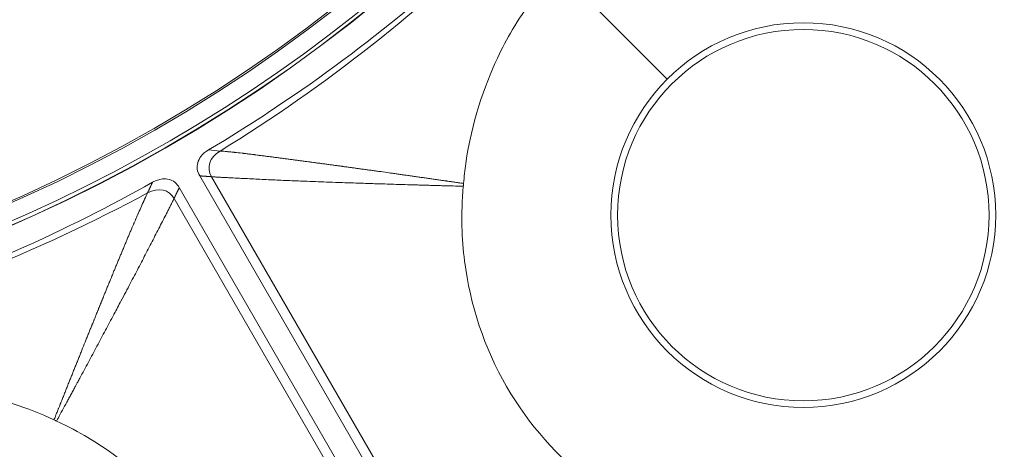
# Model space of a CAD drawing. Header units: inches. Extents: x -2.8 to 15.2, y -6.6 to 17.6.
# Tile 37 of 83: x 12.277 to 13.217, y -4.664 to -4.254. Entities that reach past the tile are written whole.
import ezdxf

# ---------------------------------------------------------------- set-up
doc = ezdxf.new("R2010")
doc.units = ezdxf.units.IN
doc.header["$MEASUREMENT"] = 0
doc.layers.add('Visible (ANSI)', color=7, linetype='Continuous', lineweight=18)
doc.layers.add('Visible Narrow (ANSI)', color=7, linetype='Continuous', lineweight=18)

msp = doc.modelspace()

# ---------------------------------------------------------------- linework, layer by layer
at = {"layer": 'Visible (ANSI)'}
for p, q in [((12.44845, -4.40289), (12.83499, -5.07239)), ((12.42901, -4.41411), (12.81555, -5.08361))]:
    msp.add_line(p, q, dxfattribs=at)
for centre, radius in [((11.68163, -3.09716), 3.54528), ((11.68163, -3.09716), 3.54195), ((11.68163, -3.09716), 3.28346), ((11.68163, -3.09716), 3.23859), ((11.68163, -3.09716), 3.23588), ((11.68163, -3.09716), 3.20276), ((11.68163, -3.09716), 3.20255), ((11.68163, -3.09716), 2.35257), ((11.68163, -3.09716), 2.35236), ((11.68163, -3.09716), 2.3248), ((11.68163, -3.09716), 2.3246), ((11.68163, -3.09716), 1.47462), ((11.68163, -3.09716), 1.47441), ((11.68163, -3.09716), 1.45473), ((11.68163, -3.09716), 1.45301), ((13.02485, -4.44039), 0.17736)]:
    msp.add_circle(centre, radius, dxfattribs=at)
for radius, start, end in [(1.47112, 259.22948, 336.29942), (2.34921, 220.28965, 319.71035)]:
    msp.add_arc((11.68163, -3.09716), radius, start, end, dxfattribs=at)
for points, knots in [([(13.33805, -4.35165), (13.33436, -4.3384), (13.32984, -4.32541), (13.30804, -4.27332), (13.28392, -4.23726), (13.22385, -4.17733), (13.18881, -4.15397), (13.11215, -4.12277), (13.07181, -4.11482), (13.021, -4.11425), (13.00964, -4.11459), (12.99731, -4.11572)], [0.753117, 0.753117, 0.753117, 0.753117, 0.903371, 0.903371, 1.377009, 1.377009, 1.842892, 1.842892, 2.29232, 2.29232, 2.404864, 2.404864, 2.404864, 2.404864]), ([(12.45688, -4.37815), (12.47818, -4.36543), (12.49482, -4.35493), (12.55696, -4.31403), (12.59878, -4.28336), (12.67832, -4.21865), (12.69978, -4.20009), (12.74264, -4.15817)], [-5.534177, -5.534177, -5.534177, -5.534177, -5.115167, -5.115167, -4.158974, -4.158974, -3.219741, -3.219741, -3.219741, -3.219741]), ([(12.79099, -4.20652), (12.7882, -4.20932), (12.78579, -4.21178), (12.78002, -4.21794), (12.77376, -4.22486), (12.75941, -4.24371), (12.75302, -4.25333), (12.74198, -4.27208), (12.73718, -4.2812), (12.72006, -4.31754), (12.70818, -4.35156), (12.70168, -4.39742), (12.70096, -4.40376), (12.70042, -4.41014)], [0.5932925, 0.5932925, 0.5932925, 0.5932925, 0.6373512, 0.6373512, 0.7330162, 0.7330162, 0.8243564, 0.8243564, 0.9056394, 0.9056394, 1.1425056, 1.1425056, 1.1797052, 1.1797052, 1.1797052, 1.1797052]), ([(12.44845, -4.40289), (12.44728, -4.40086), (12.44647, -4.39866), (12.44592, -4.39435), (12.44606, -4.39236), (12.44719, -4.3882), (12.44827, -4.38617), (12.45148, -4.38201), (12.45392, -4.37992), (12.45688, -4.37815)], [-0.08538634, -0.08538634, -0.08538634, -0.08538634, -0.06459302, -0.06459302, -0.04669587, -0.04669587, -0.02626817, -0.02626817, 0, 0, 0, 0]), ([(12.06999, -4.54653), (12.08573, -4.54213), (12.09502, -4.53932), (12.23289, -4.49722), (12.32349, -4.45361), (12.40337, -4.40904)], [-0.9371294, -0.9371294, -0.9371294, -0.9371294, -0.8911626, -0.8911626, -0.2200137, -0.2200137, -0.2200137, -0.2200137]), ([(12.40337, -4.40904), (12.40489, -4.40819), (12.40648, -4.40747), (12.40971, -4.40637), (12.41135, -4.40599), (12.4151, -4.40561), (12.41718, -4.40574), (12.42116, -4.4068), (12.42297, -4.4077), (12.42639, -4.41034), (12.42786, -4.41212), (12.42901, -4.41411)], [-0.07495302, -0.07495302, -0.07495302, -0.07495302, -0.06172373, -0.06172373, -0.048972, -0.048972, -0.03303974, -0.03303974, -0.01754322, -0.01754322, 0, 0, 0, 0]), ([(12.70018, -4.41283), (12.69774, -4.43961), (12.69882, -4.46374), (12.7067, -4.52633), (12.72021, -4.56719), (12.7633, -4.64173), (12.79102, -4.67164), (12.82846, -4.70123), (12.83713, -4.70742), (12.86415, -4.7248), (12.88332, -4.73464), (12.91396, -4.74677), (12.92493, -4.75046), (12.93611, -4.75358)], [0.65832, 0.65832, 0.65832, 0.65832, 0.923924, 0.923924, 1.474283, 1.474283, 2.034449, 2.034449, 2.195295, 2.195295, 2.519827, 2.519827, 2.693161, 2.693161, 2.693161, 2.693161]), ([(12.70042, -4.41014), (12.70036, -4.41092), (12.70029, -4.41169), (12.70021, -4.41259), (12.7002, -4.41271), (12.70018, -4.41283)], [0.227635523, 0.227635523, 0.227635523, 0.227635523, 0.2345272, 0.2345272, 0.235619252, 0.235619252, 0.235619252, 0.235619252]), ([(12.30931, -4.63595), (12.28315, -4.62367), (12.25839, -4.61612), (12.20491, -4.60426), (12.17475, -4.60224), (12.13605, -4.60373), (12.12265, -4.60514), (12.1004, -4.60927), (12.09299, -4.61115), (12.08768, -4.61258)], [0.8966722, 0.8966722, 0.8966722, 0.8966722, 1.1425432, 1.1425432, 1.5148969, 1.5148969, 1.712622, 1.712622, 1.8439957, 1.8439957, 1.8439957, 1.8439957]), ([(12.31176, -4.6371), (12.31141, -4.63693), (12.31105, -4.63676), (12.31023, -4.63638), (12.30977, -4.63617), (12.30931, -4.63595)], [0.169491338, 0.169491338, 0.169491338, 0.169491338, 0.169989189, 0.169989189, 0.170623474, 0.170623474, 0.170623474, 0.170623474]), ([(12.48889, -5.01179), (12.49232, -4.99847), (12.4949, -4.98496), (12.50206, -4.92895), (12.4992, -4.88566), (12.47715, -4.80373), (12.45848, -4.76598), (12.40769, -4.70063), (12.37673, -4.67357), (12.33301, -4.64767), (12.323, -4.64228), (12.31176, -4.6371)], [0.753117, 0.753117, 0.753117, 0.753117, 0.903371, 0.903371, 1.377009, 1.377009, 1.842892, 1.842892, 2.29232, 2.29232, 2.404864, 2.404864, 2.404864, 2.404864])]:
    msp.add_open_spline(points, degree=3, knots=knots, dxfattribs=at)
at = {"layer": 'Visible Narrow (ANSI)'}
for p, q in [((12.89495, -4.31048), (12.79099, -4.20652)), ((12.45984, -4.40371), (12.83865, -5.05985)), ((12.42403, -4.42438), (12.80285, -5.08052))]:
    msp.add_line(p, q, dxfattribs=at)
msp.add_circle((13.02485, -4.44039), 0.18372, dxfattribs=at)
msp.add_arc((11.68553, -3.10275), 1.57526, 304.93138, 304.93139, dxfattribs=at)
for centre, major_axis, ratio, start_param, end_param in [((12.14245, -3.68922), (-0.84336, -0.65641), 0.705181, 1.413977, 1.74576), ((11.96396, -3.79227), (-0.99015, -0.40217), 0.705182, 1.395833, 1.727615)]:
    msp.add_ellipse(centre, major_axis=major_axis, ratio=ratio, start_param=start_param, end_param=end_param, dxfattribs=at)
for points in [[(12.46794, -4.37917), (12.4576, -4.38551), (12.45473, -4.39488), (12.45984, -4.40371)], [(12.45688, -4.37815), (12.46057, -4.37849), (12.46425, -4.37883), (12.46794, -4.37917)], [(12.39872, -4.41913), (12.40905, -4.41353), (12.41927, -4.41614), (12.42403, -4.42438)]]:
    msp.add_open_spline(points, degree=3, dxfattribs=at)
for points, knots in [([(12.70042, -4.41014), (12.69923, -4.40997), (12.69805, -4.4098), (12.69686, -4.40963), (12.6965, -4.40958), (12.69615, -4.40953), (12.69579, -4.40948), (12.69543, -4.40943), (12.69507, -4.40937), (12.69471, -4.40932), (12.694, -4.40922), (12.69328, -4.40912), (12.69257, -4.40901), (12.69185, -4.40891), (12.69114, -4.40881), (12.69042, -4.40871), (12.69007, -4.40865), (12.68971, -4.4086), (12.68935, -4.40855), (12.689, -4.4085), (12.68864, -4.40845), (12.68828, -4.4084), (12.68721, -4.40824), (12.68615, -4.40809), (12.68508, -4.40794), (12.68472, -4.40788), (12.68437, -4.40783), (12.68401, -4.40778), (12.68366, -4.40773), (12.6833, -4.40768), (12.68294, -4.40763), (12.68188, -4.40748), (12.68082, -4.40732), (12.67975, -4.40717), (12.67904, -4.40707), (12.67833, -4.40697), (12.67763, -4.40687), (12.67692, -4.40676), (12.67621, -4.40666), (12.6755, -4.40656), (12.67409, -4.40636), (12.67268, -4.40616), (12.67127, -4.40595), (12.67056, -4.40585), (12.66986, -4.40575), (12.66915, -4.40565), (12.66845, -4.40555), (12.66775, -4.40545), (12.66704, -4.40535), (12.66564, -4.40515), (12.66423, -4.40495), (12.66283, -4.40475), (12.66213, -4.40465), (12.66143, -4.40455), (12.66073, -4.40445), (12.66003, -4.40435), (12.65933, -4.40425), (12.65863, -4.40415), (12.65793, -4.40405), (12.65723, -4.40395), (12.65653, -4.40385), (12.65583, -4.40375), (12.65514, -4.40365), (12.65444, -4.40355), (12.65374, -4.40345), (12.65304, -4.40335), (12.65235, -4.40326), (12.65165, -4.40316), (12.65096, -4.40306), (12.65026, -4.40296), (12.64956, -4.40286), (12.64887, -4.40276), (12.64817, -4.40266), (12.64748, -4.40256), (12.64679, -4.40247), (12.64609, -4.40237), (12.64471, -4.40217), (12.64332, -4.40198), (12.64194, -4.40178), (12.64124, -4.40168), (12.64055, -4.40158), (12.63986, -4.40149), (12.63917, -4.40139), (12.63848, -4.40129), (12.63779, -4.4012), (12.6371, -4.4011), (12.63641, -4.401), (12.63572, -4.4009), (12.63503, -4.40081), (12.63434, -4.40071), (12.63366, -4.40061), (12.63297, -4.40052), (12.63228, -4.40042), (12.63159, -4.40032), (12.63091, -4.40023), (12.63022, -4.40013), (12.62953, -4.40003), (12.62679, -4.39965), (12.62405, -4.39926), (12.62132, -4.39888), (12.62064, -4.39879), (12.61995, -4.39869), (12.61927, -4.3986), (12.61859, -4.3985), (12.61791, -4.39841), (12.61723, -4.39831), (12.61655, -4.39822), (12.61587, -4.39812), (12.61519, -4.39803), (12.61451, -4.39793), (12.61383, -4.39784), (12.61315, -4.39774), (12.61247, -4.39765), (12.61179, -4.39755), (12.61111, -4.39746), (12.61043, -4.39737), (12.60976, -4.39727), (12.60908, -4.39718), (12.60772, -4.39699), (12.60637, -4.3968), (12.60502, -4.39662), (12.60468, -4.39657), (12.60434, -4.39652), (12.60401, -4.39648), (12.60367, -4.39643), (12.60333, -4.39638), (12.60299, -4.39634), (12.60232, -4.39624), (12.60164, -4.39615), (12.60097, -4.39606), (12.60047, -4.39599), (12.59996, -4.39592), (12.59945, -4.39585), (12.59929, -4.39582), (12.59912, -4.3958), (12.59895, -4.39578), (12.59878, -4.39575), (12.59861, -4.39573), (12.59845, -4.39571), (12.59794, -4.39564), (12.59744, -4.39557), (12.59693, -4.3955), (12.59626, -4.39541), (12.59559, -4.39531), (12.59492, -4.39522), (12.59458, -4.39518), (12.59425, -4.39513), (12.59391, -4.39508), (12.59358, -4.39504), (12.59324, -4.39499), (12.59291, -4.39495), (12.59224, -4.39485), (12.59157, -4.39476), (12.5909, -4.39467), (12.59027, -4.39458), (12.58964, -4.3945), (12.58901, -4.39441), (12.58881, -4.39438), (12.5886, -4.39436), (12.58839, -4.39433), (12.58789, -4.39426), (12.58739, -4.39419), (12.58688, -4.39412), (12.58622, -4.39403), (12.58555, -4.39394), (12.58488, -4.39385), (12.58455, -4.3938), (12.58422, -4.39376), (12.58388, -4.39371), (12.58355, -4.39367), (12.58322, -4.39362), (12.58288, -4.39357), (12.58222, -4.39348), (12.58155, -4.39339), (12.58089, -4.3933), (12.58039, -4.39323), (12.57989, -4.39317), (12.57939, -4.3931), (12.57923, -4.39308), (12.57906, -4.39305), (12.57889, -4.39303), (12.57873, -4.39301), (12.57856, -4.39299), (12.5784, -4.39296), (12.57782, -4.39288), (12.57725, -4.39281), (12.57668, -4.39273), (12.57609, -4.39265), (12.5755, -4.39257), (12.57492, -4.39249), (12.57458, -4.39244), (12.57425, -4.3924), (12.57392, -4.39235), (12.57359, -4.39231), (12.57326, -4.39226), (12.57293, -4.39222), (12.57161, -4.39204), (12.57029, -4.39186), (12.56897, -4.39168), (12.56831, -4.39159), (12.56765, -4.3915), (12.56699, -4.39142), (12.56633, -4.39133), (12.56567, -4.39124), (12.56502, -4.39115), (12.56436, -4.39106), (12.5637, -4.39097), (12.56304, -4.39088), (12.56239, -4.39079), (12.56173, -4.39071), (12.56108, -4.39062), (12.55977, -4.39044), (12.55846, -4.39027), (12.55715, -4.39009), (12.55617, -4.38996), (12.55519, -4.38983), (12.55421, -4.3897), (12.55388, -4.38965), (12.55356, -4.38961), (12.55323, -4.38956), (12.5529, -4.38952), (12.55258, -4.38948), (12.55225, -4.38943), (12.55128, -4.3893), (12.5503, -4.38917), (12.54932, -4.38904), (12.54867, -4.38896), (12.54803, -4.38887), (12.54738, -4.38878), (12.54673, -4.3887), (12.54608, -4.38861), (12.54543, -4.38852), (12.54478, -4.38844), (12.54414, -4.38835), (12.54349, -4.38827), (12.54284, -4.38818), (12.54219, -4.38809), (12.54155, -4.38801), (12.5409, -4.38792), (12.54026, -4.38784), (12.53961, -4.38775), (12.53897, -4.38767), (12.53832, -4.38758), (12.53768, -4.3875), (12.53639, -4.38733), (12.53511, -4.38716), (12.53382, -4.38699), (12.53318, -4.38691), (12.53254, -4.38682), (12.5319, -4.38674), (12.53126, -4.38665), (12.53062, -4.38657), (12.52998, -4.38649), (12.52934, -4.3864), (12.5287, -4.38632), (12.52806, -4.38623), (12.52742, -4.38615), (12.52679, -4.38607), (12.52615, -4.38598), (12.52551, -4.3859), (12.52488, -4.38582), (12.52424, -4.38574), (12.5236, -4.38565), (12.52297, -4.38557), (12.52233, -4.38549), (12.52161, -4.38539), (12.52088, -4.3853), (12.52015, -4.3852), (12.51961, -4.38513), (12.51907, -4.38506), (12.51853, -4.38499), (12.51727, -4.38483), (12.51601, -4.38467), (12.51476, -4.3845), (12.51413, -4.38442), (12.5135, -4.38434), (12.51287, -4.38426), (12.51225, -4.38418), (12.51162, -4.38409), (12.511, -4.38401), (12.51038, -4.38393), (12.50975, -4.38385), (12.50913, -4.38377), (12.50851, -4.38369), (12.50789, -4.38361), (12.50727, -4.38353), (12.50665, -4.38345), (12.50603, -4.38337), (12.50541, -4.38329), (12.50479, -4.38321), (12.50417, -4.38313), (12.50355, -4.38305), (12.50263, -4.38293), (12.50171, -4.38281), (12.50079, -4.3827), (12.50048, -4.38266), (12.50017, -4.38262), (12.49986, -4.38258), (12.49956, -4.38254), (12.49925, -4.3825), (12.49894, -4.38246), (12.49803, -4.38235), (12.49711, -4.38223), (12.49619, -4.38212), (12.49589, -4.38208), (12.49558, -4.38204), (12.49528, -4.38201), (12.49497, -4.38197), (12.49467, -4.38193), (12.49437, -4.38189), (12.49376, -4.38182), (12.49315, -4.38175), (12.49254, -4.38167), (12.49193, -4.3816), (12.49133, -4.38153), (12.49072, -4.38145), (12.49042, -4.38142), (12.49012, -4.38138), (12.48982, -4.38135), (12.48952, -4.38131), (12.48921, -4.38128), (12.48891, -4.38124), (12.4865, -4.38096), (12.4841, -4.38069), (12.48173, -4.38044), (12.48144, -4.38041), (12.48114, -4.38037), (12.48084, -4.38034), (12.48055, -4.38031), (12.48025, -4.38028), (12.47996, -4.38025), (12.47937, -4.38019), (12.47878, -4.38013), (12.47819, -4.38007), (12.47775, -4.38003), (12.47731, -4.37998), (12.47688, -4.37994), (12.47673, -4.37993), (12.47658, -4.37991), (12.47644, -4.3799), (12.47629, -4.37989), (12.47615, -4.37987), (12.476, -4.37986), (12.47557, -4.37982), (12.47513, -4.37978), (12.4747, -4.37974), (12.47239, -4.37952), (12.47013, -4.37933), (12.46794, -4.37917)], [-0.023355, -0.023355, -0.023355, -0.023355, -0.008662, -0.008662, -0.008662, -0.004211, -0.004211, -0.004211, 0.00024, 0.00024, 0.00024, 0.009138, 0.009138, 0.009138, 0.01803, 0.01803, 0.01803, 0.022474, 0.022474, 0.022474, 0.026916, 0.026916, 0.026916, 0.040233, 0.040233, 0.040233, 0.044669, 0.044669, 0.044669, 0.049103, 0.049103, 0.049103, 0.062397, 0.062397, 0.062397, 0.071252, 0.071252, 0.071252, 0.080101, 0.080101, 0.080101, 0.097782, 0.097782, 0.097782, 0.106613, 0.106613, 0.106613, 0.115439, 0.115439, 0.115439, 0.133074, 0.133074, 0.133074, 0.141883, 0.141883, 0.141883, 0.150687, 0.150687, 0.150687, 0.159485, 0.159485, 0.159485, 0.168278, 0.168278, 0.168278, 0.177066, 0.177066, 0.177066, 0.185849, 0.185849, 0.185849, 0.194626, 0.194626, 0.194626, 0.203398, 0.203398, 0.203398, 0.220928, 0.220928, 0.220928, 0.229685, 0.229685, 0.229685, 0.238437, 0.238437, 0.238437, 0.247185, 0.247185, 0.247185, 0.255928, 0.255928, 0.255928, 0.264666, 0.264666, 0.264666, 0.273399, 0.273399, 0.273399, 0.308288, 0.308288, 0.308288, 0.316999, 0.316999, 0.316999, 0.325706, 0.325706, 0.325706, 0.334409, 0.334409, 0.334409, 0.343107, 0.343107, 0.343107, 0.351801, 0.351801, 0.351801, 0.360491, 0.360491, 0.360491, 0.37786, 0.37786, 0.37786, 0.382199, 0.382199, 0.382199, 0.386538, 0.386538, 0.386538, 0.395212, 0.395212, 0.395212, 0.401716, 0.401716, 0.401716, 0.403883, 0.403883, 0.403883, 0.40605, 0.40605, 0.40605, 0.41255, 0.41255, 0.41255, 0.421213, 0.421213, 0.421213, 0.425543, 0.425543, 0.425543, 0.429872, 0.429872, 0.429872, 0.438528, 0.438528, 0.438528, 0.446639, 0.446639, 0.446639, 0.449343, 0.449343, 0.449343, 0.455829, 0.455829, 0.455829, 0.464474, 0.464474, 0.464474, 0.468795, 0.468795, 0.468795, 0.473116, 0.473116, 0.473116, 0.481754, 0.481754, 0.481754, 0.488231, 0.488231, 0.488231, 0.490389, 0.490389, 0.490389, 0.492548, 0.492548, 0.492548, 0.5, 0.5, 0.5, 0.50765, 0.50765, 0.50765, 0.511964, 0.511964, 0.511964, 0.516278, 0.516278, 0.516278, 0.533526, 0.533526, 0.533526, 0.542147, 0.542147, 0.542147, 0.550767, 0.550767, 0.550767, 0.559385, 0.559385, 0.559385, 0.568001, 0.568001, 0.568001, 0.58523, 0.58523, 0.58523, 0.598147, 0.598147, 0.598147, 0.602453, 0.602453, 0.602453, 0.606758, 0.606758, 0.606758, 0.619671, 0.619671, 0.619671, 0.628279, 0.628279, 0.628279, 0.636886, 0.636886, 0.636886, 0.645492, 0.645492, 0.645492, 0.654098, 0.654098, 0.654098, 0.662702, 0.662702, 0.662702, 0.671307, 0.671307, 0.671307, 0.688514, 0.688514, 0.688514, 0.697117, 0.697117, 0.697117, 0.705719, 0.705719, 0.705719, 0.714322, 0.714322, 0.714322, 0.722925, 0.722925, 0.722925, 0.731527, 0.731527, 0.731527, 0.74013, 0.74013, 0.74013, 0.75, 0.75, 0.75, 0.757336, 0.757336, 0.757336, 0.774548, 0.774548, 0.774548, 0.783157, 0.783157, 0.783157, 0.791768, 0.791768, 0.791768, 0.800381, 0.800381, 0.800381, 0.808998, 0.808998, 0.808998, 0.817618, 0.817618, 0.817618, 0.826242, 0.826242, 0.826242, 0.839185, 0.839185, 0.839185, 0.843501, 0.843501, 0.843501, 0.847819, 0.847819, 0.847819, 0.860779, 0.860779, 0.860779, 0.865102, 0.865102, 0.865102, 0.869426, 0.869426, 0.869426, 0.878079, 0.878079, 0.878079, 0.886737, 0.886737, 0.886737, 0.891069, 0.891069, 0.891069, 0.895402, 0.895402, 0.895402, 0.930131, 0.930131, 0.930131, 0.934481, 0.934481, 0.934481, 0.938833, 0.938833, 0.938833, 0.947543, 0.947543, 0.947543, 0.954081, 0.954081, 0.954081, 0.956262, 0.956262, 0.956262, 0.958443, 0.958443, 0.958443, 0.96499, 0.96499, 0.96499, 1, 1, 1, 1]), ([(12.70018, -4.41283), (12.69921, -4.41281), (12.69823, -4.41278), (12.69725, -4.41275), (12.69432, -4.41267), (12.69139, -4.41259), (12.68844, -4.41251), (12.68553, -4.41243), (12.6826, -4.41235), (12.67966, -4.41227), (12.6782, -4.41223), (12.67674, -4.41219), (12.67528, -4.41215), (12.67382, -4.41211), (12.67237, -4.41207), (12.67091, -4.41202), (12.66945, -4.41198), (12.668, -4.41194), (12.66654, -4.4119), (12.66509, -4.41186), (12.66364, -4.41182), (12.66218, -4.41177), (12.66147, -4.41175), (12.66076, -4.41173), (12.66005, -4.41171), (12.65931, -4.41169), (12.65857, -4.41167), (12.65782, -4.41165), (12.65638, -4.4116), (12.65493, -4.41156), (12.65348, -4.41152), (12.6477, -4.41135), (12.64186, -4.41117), (12.63596, -4.41099), (12.63033, -4.41082), (12.62465, -4.41064), (12.61891, -4.41046), (12.6143, -4.41031), (12.60966, -4.41016), (12.60498, -4.41), (12.6039, -4.40997), (12.60283, -4.40993), (12.60177, -4.4099), (12.59615, -4.40971), (12.59069, -4.40953), (12.58475, -4.40932), (12.58443, -4.40931), (12.58411, -4.4093), (12.58379, -4.40929), (12.58021, -4.40917), (12.57645, -4.40903), (12.57237, -4.40889), (12.56503, -4.40863), (12.55796, -4.40837), (12.55115, -4.40811), (12.54544, -4.40788), (12.53992, -4.40766), (12.53459, -4.40744), (12.52892, -4.4072), (12.52347, -4.40697), (12.51822, -4.40673), (12.5126, -4.40647), (12.50722, -4.40621), (12.5021, -4.40596), (12.49654, -4.40568), (12.49129, -4.40542), (12.48635, -4.40518), (12.4837, -4.40505), (12.48113, -4.40492), (12.47867, -4.4048), (12.47739, -4.40473), (12.47613, -4.40467), (12.4749, -4.40461), (12.47363, -4.40454), (12.47239, -4.40448), (12.47119, -4.40441), (12.47057, -4.40438), (12.46996, -4.40435), (12.46935, -4.40432), (12.46874, -4.40428), (12.46813, -4.40425), (12.46754, -4.40422), (12.46693, -4.40418), (12.46633, -4.40415), (12.46574, -4.40411), (12.46514, -4.40407), (12.46455, -4.40404), (12.46397, -4.404), (12.46338, -4.40396), (12.4628, -4.40392), (12.46223, -4.40389), (12.46165, -4.40385), (12.46107, -4.4038), (12.46051, -4.40376), (12.46028, -4.40375), (12.46006, -4.40373), (12.45984, -4.40371)], [-0.025311, -0.025311, -0.025311, -0.025311, -0.01227, -0.01227, -0.01227, 0.026777, 0.026777, 0.026777, 0.065239, 0.065239, 0.065239, 0.084247, 0.084247, 0.084247, 0.103112, 0.103112, 0.103112, 0.121837, 0.121837, 0.121837, 0.140425, 0.140425, 0.140425, 0.149477, 0.149477, 0.149477, 0.158878, 0.158878, 0.158878, 0.1772, 0.1772, 0.1772, 0.25, 0.25, 0.25, 0.319368, 0.319368, 0.319368, 0.375, 0.375, 0.375, 0.387853, 0.387853, 0.387853, 0.455804, 0.455804, 0.455804, 0.459455, 0.459455, 0.459455, 0.5, 0.5, 0.5, 0.572862, 0.572862, 0.572862, 0.633828, 0.633828, 0.633828, 0.698524, 0.698524, 0.698524, 0.767814, 0.767814, 0.767814, 0.842953, 0.842953, 0.842953, 0.883285, 0.883285, 0.883285, 0.90428, 0.90428, 0.90428, 0.925895, 0.925895, 0.925895, 0.936955, 0.936955, 0.936955, 0.948194, 0.948194, 0.948194, 0.959622, 0.959622, 0.959622, 0.97125, 0.97125, 0.97125, 0.983088, 0.983088, 0.983088, 0.995149, 0.995149, 0.995149, 1, 1, 1, 1]), ([(12.30931, -4.63595), (12.30976, -4.63484), (12.3102, -4.63373), (12.31065, -4.63261), (12.31078, -4.63228), (12.31092, -4.63194), (12.31105, -4.63161), (12.31118, -4.63127), (12.31132, -4.63093), (12.31145, -4.6306), (12.31172, -4.62992), (12.31199, -4.62925), (12.31226, -4.62858), (12.31253, -4.62791), (12.31279, -4.62724), (12.31306, -4.62657), (12.3132, -4.62624), (12.31333, -4.6259), (12.31346, -4.62557), (12.3136, -4.62523), (12.31373, -4.6249), (12.31386, -4.62456), (12.31427, -4.62356), (12.31467, -4.62256), (12.31506, -4.62156), (12.3152, -4.62122), (12.31533, -4.62089), (12.31546, -4.62056), (12.3156, -4.62022), (12.31573, -4.61989), (12.31586, -4.61956), (12.31626, -4.61856), (12.31666, -4.61756), (12.31706, -4.61656), (12.31733, -4.6159), (12.31759, -4.61523), (12.31786, -4.61457), (12.31812, -4.6139), (12.31839, -4.61324), (12.31865, -4.61258), (12.31919, -4.61125), (12.31972, -4.60992), (12.32024, -4.60861), (12.32051, -4.60794), (12.32077, -4.60728), (12.32103, -4.60662), (12.3213, -4.60596), (12.32156, -4.6053), (12.32183, -4.60464), (12.32236, -4.60332), (12.32288, -4.602), (12.32341, -4.60069), (12.32367, -4.60004), (12.32393, -4.59938), (12.32419, -4.59872), (12.32446, -4.59807), (12.32472, -4.59741), (12.32498, -4.59676), (12.32524, -4.5961), (12.32551, -4.59545), (12.32577, -4.59479), (12.32603, -4.59414), (12.32629, -4.59348), (12.32655, -4.59283), (12.32682, -4.59218), (12.32708, -4.59152), (12.32734, -4.59087), (12.3276, -4.59022), (12.32786, -4.58956), (12.32812, -4.58891), (12.32838, -4.58826), (12.32864, -4.58761), (12.3289, -4.58696), (12.32916, -4.58631), (12.32943, -4.58566), (12.32969, -4.58501), (12.33021, -4.58371), (12.33073, -4.58241), (12.33125, -4.58112), (12.33151, -4.58047), (12.33177, -4.57982), (12.33202, -4.57918), (12.33228, -4.57853), (12.33254, -4.57788), (12.3328, -4.57724), (12.33306, -4.57659), (12.33332, -4.57594), (12.33358, -4.5753), (12.33384, -4.57465), (12.3341, -4.57401), (12.33436, -4.57337), (12.33461, -4.57272), (12.33487, -4.57208), (12.33513, -4.57144), (12.33539, -4.57079), (12.33565, -4.57015), (12.3359, -4.56951), (12.33695, -4.56691), (12.33798, -4.56435), (12.33899, -4.56182), (12.33925, -4.56118), (12.33951, -4.56054), (12.33976, -4.55991), (12.34002, -4.55927), (12.34028, -4.55863), (12.34053, -4.558), (12.34079, -4.55736), (12.34105, -4.55672), (12.3413, -4.55609), (12.34156, -4.55545), (12.34181, -4.55482), (12.34207, -4.55418), (12.34233, -4.55355), (12.34258, -4.55291), (12.34284, -4.55228), (12.34309, -4.55164), (12.34335, -4.55101), (12.3436, -4.55038), (12.34412, -4.54911), (12.34463, -4.54784), (12.34513, -4.54659), (12.34526, -4.54627), (12.34539, -4.54596), (12.34551, -4.54564), (12.34564, -4.54532), (12.34577, -4.54501), (12.3459, -4.5447), (12.34615, -4.54406), (12.3464, -4.54343), (12.34666, -4.54281), (12.34685, -4.54233), (12.34704, -4.54186), (12.34723, -4.54139), (12.34729, -4.54123), (12.34736, -4.54108), (12.34742, -4.54092), (12.34748, -4.54076), (12.34755, -4.54061), (12.34761, -4.54045), (12.3478, -4.53998), (12.34799, -4.53951), (12.34818, -4.53904), (12.34844, -4.53841), (12.34869, -4.53778), (12.34894, -4.53715), (12.34907, -4.53684), (12.3492, -4.53653), (12.34932, -4.53622), (12.34945, -4.5359), (12.34958, -4.53559), (12.3497, -4.53528), (12.34996, -4.53465), (12.35021, -4.53402), (12.35046, -4.5334), (12.3507, -4.53281), (12.35094, -4.53223), (12.35117, -4.53165), (12.35125, -4.53145), (12.35133, -4.53126), (12.35141, -4.53106), (12.3516, -4.53059), (12.35179, -4.53012), (12.35198, -4.52966), (12.35223, -4.52903), (12.35248, -4.52841), (12.35274, -4.52779), (12.35286, -4.52748), (12.35299, -4.52717), (12.35311, -4.52686), (12.35324, -4.52655), (12.35337, -4.52624), (12.35349, -4.52593), (12.35374, -4.5253), (12.354, -4.52468), (12.35425, -4.52406), (12.35444, -4.5236), (12.35463, -4.52313), (12.35481, -4.52267), (12.35488, -4.52251), (12.35494, -4.52236), (12.355, -4.52221), (12.35507, -4.52205), (12.35513, -4.5219), (12.35519, -4.52174), (12.35538, -4.52128), (12.35557, -4.52081), (12.35576, -4.52035), (12.35601, -4.51973), (12.35626, -4.51911), (12.35651, -4.5185), (12.35664, -4.51819), (12.35676, -4.51788), (12.35689, -4.51757), (12.35701, -4.51726), (12.35714, -4.51695), (12.35726, -4.51664), (12.35777, -4.5154), (12.35827, -4.51417), (12.35877, -4.51295), (12.35902, -4.51233), (12.35927, -4.51172), (12.35952, -4.51111), (12.35977, -4.51049), (12.36002, -4.50988), (12.36027, -4.50927), (12.36052, -4.50865), (12.36077, -4.50804), (12.36102, -4.50743), (12.36127, -4.50682), (12.36152, -4.50621), (12.36177, -4.5056), (12.36227, -4.50437), (12.36277, -4.50315), (12.36327, -4.50194), (12.36365, -4.50102), (12.36402, -4.50011), (12.36439, -4.4992), (12.36452, -4.4989), (12.36464, -4.49859), (12.36476, -4.49829), (12.36489, -4.49799), (12.36501, -4.49768), (12.36514, -4.49738), (12.36551, -4.49646), (12.36589, -4.49555), (12.36626, -4.49465), (12.36651, -4.49405), (12.36676, -4.49344), (12.367, -4.49284), (12.36725, -4.49223), (12.3675, -4.49163), (12.36775, -4.49103), (12.368, -4.49042), (12.36825, -4.48982), (12.3685, -4.48922), (12.36874, -4.48861), (12.36899, -4.48801), (12.36924, -4.48741), (12.36949, -4.48681), (12.36974, -4.48621), (12.36998, -4.48561), (12.37023, -4.48501), (12.37048, -4.48441), (12.37073, -4.48381), (12.37123, -4.4826), (12.37173, -4.48141), (12.37222, -4.48022), (12.37246, -4.47962), (12.37271, -4.47903), (12.37296, -4.47843), (12.37321, -4.47783), (12.37346, -4.47724), (12.3737, -4.47665), (12.37395, -4.47605), (12.3742, -4.47545), (12.37444, -4.47486), (12.37469, -4.47426), (12.37494, -4.47367), (12.37519, -4.47308), (12.37544, -4.47248), (12.37568, -4.47189), (12.37593, -4.4713), (12.37618, -4.47071), (12.37642, -4.47012), (12.37667, -4.46953), (12.37692, -4.46893), (12.37717, -4.46834), (12.37741, -4.46776), (12.37766, -4.46716), (12.37791, -4.46658), (12.37815, -4.46599), (12.37865, -4.4648), (12.37915, -4.46363), (12.37963, -4.46247), (12.37988, -4.46188), (12.38013, -4.46129), (12.38037, -4.46071), (12.38062, -4.46013), (12.38087, -4.45954), (12.38111, -4.45896), (12.38136, -4.45838), (12.38161, -4.45779), (12.38185, -4.45722), (12.3821, -4.45663), (12.38235, -4.45605), (12.38259, -4.45548), (12.38284, -4.45489), (12.38309, -4.45431), (12.38333, -4.45374), (12.38358, -4.45316), (12.38383, -4.45258), (12.38407, -4.45201), (12.38444, -4.45113), (12.38481, -4.45027), (12.38518, -4.44942), (12.3853, -4.44913), (12.38542, -4.44885), (12.38555, -4.44856), (12.38567, -4.44827), (12.38579, -4.44799), (12.38591, -4.4477), (12.38629, -4.44683), (12.38666, -4.44598), (12.38702, -4.44514), (12.38714, -4.44485), (12.38727, -4.44457), (12.38739, -4.44428), (12.38751, -4.444), (12.38763, -4.44371), (12.38776, -4.44343), (12.38801, -4.44286), (12.38825, -4.44229), (12.38849, -4.44173), (12.38874, -4.44116), (12.38899, -4.4406), (12.38923, -4.44004), (12.38935, -4.43976), (12.38948, -4.43948), (12.3896, -4.4392), (12.38972, -4.43892), (12.38984, -4.43864), (12.38997, -4.43836), (12.39099, -4.43603), (12.39197, -4.43381), (12.39291, -4.43172), (12.39303, -4.43144), (12.39315, -4.43117), (12.39327, -4.4309), (12.3934, -4.43063), (12.39352, -4.43035), (12.39364, -4.43008), (12.39389, -4.42954), (12.39413, -4.42899), (12.39437, -4.42846), (12.39456, -4.42806), (12.39474, -4.42765), (12.39492, -4.42726), (12.39498, -4.42712), (12.39505, -4.42699), (12.39511, -4.42686), (12.39517, -4.42672), (12.39523, -4.42659), (12.39529, -4.42646), (12.39547, -4.42606), (12.39566, -4.42566), (12.39584, -4.42527), (12.39687, -4.42302), (12.39783, -4.42098), (12.39872, -4.41913)], [-0.015088, -0.015088, -0.015088, -0.015088, -0.005592, -0.005592, -0.005592, -0.002719, -0.002719, -0.002719, 0.000154, 0.000154, 0.000154, 0.005913, 0.005913, 0.005913, 0.011694, 0.011694, 0.011694, 0.014593, 0.014593, 0.014593, 0.017497, 0.017497, 0.017497, 0.026247, 0.026247, 0.026247, 0.029175, 0.029175, 0.029175, 0.032109, 0.032109, 0.032109, 0.040948, 0.040948, 0.040948, 0.04687, 0.04687, 0.04687, 0.052818, 0.052818, 0.052818, 0.064788, 0.064788, 0.064788, 0.070811, 0.070811, 0.070811, 0.07686, 0.07686, 0.07686, 0.089038, 0.089038, 0.089038, 0.095167, 0.095167, 0.095167, 0.101324, 0.101324, 0.101324, 0.107508, 0.107508, 0.107508, 0.11372, 0.11372, 0.11372, 0.119961, 0.119961, 0.119961, 0.126231, 0.126231, 0.126231, 0.13253, 0.13253, 0.13253, 0.138858, 0.138858, 0.138858, 0.151606, 0.151606, 0.151606, 0.158027, 0.158027, 0.158027, 0.164478, 0.164478, 0.164478, 0.170962, 0.170962, 0.170962, 0.177478, 0.177478, 0.177478, 0.184027, 0.184027, 0.184027, 0.19061, 0.19061, 0.19061, 0.217284, 0.217284, 0.217284, 0.224041, 0.224041, 0.224041, 0.230835, 0.230835, 0.230835, 0.237667, 0.237667, 0.237667, 0.244536, 0.244536, 0.244536, 0.251444, 0.251444, 0.251444, 0.258391, 0.258391, 0.258391, 0.272406, 0.272406, 0.272406, 0.275935, 0.275935, 0.275935, 0.279475, 0.279475, 0.279475, 0.286586, 0.286586, 0.286586, 0.291947, 0.291947, 0.291947, 0.293739, 0.293739, 0.293739, 0.295535, 0.295535, 0.295535, 0.300937, 0.300937, 0.300937, 0.308179, 0.308179, 0.308179, 0.311817, 0.311817, 0.311817, 0.315466, 0.315466, 0.315466, 0.322799, 0.322799, 0.322799, 0.329716, 0.329716, 0.329716, 0.332031, 0.332031, 0.332031, 0.337607, 0.337607, 0.337607, 0.345084, 0.345084, 0.345084, 0.348841, 0.348841, 0.348841, 0.35261, 0.35261, 0.35261, 0.360188, 0.360188, 0.360188, 0.365905, 0.365905, 0.365905, 0.367817, 0.367817, 0.367817, 0.369733, 0.369733, 0.369733, 0.375499, 0.375499, 0.375499, 0.383236, 0.383236, 0.383236, 0.387125, 0.387125, 0.387125, 0.391027, 0.391027, 0.391027, 0.406781, 0.406781, 0.406781, 0.414745, 0.414745, 0.414745, 0.42277, 0.42277, 0.42277, 0.430857, 0.430857, 0.430857, 0.439007, 0.439007, 0.439007, 0.455501, 0.455501, 0.455501, 0.46805, 0.46805, 0.46805, 0.472267, 0.472267, 0.472267, 0.476503, 0.476503, 0.476503, 0.489319, 0.489319, 0.489319, 0.497956, 0.497956, 0.497956, 0.50667, 0.50667, 0.50667, 0.515464, 0.515464, 0.515464, 0.524339, 0.524339, 0.524339, 0.533297, 0.533297, 0.533297, 0.542341, 0.542341, 0.542341, 0.560699, 0.560699, 0.560699, 0.570017, 0.570017, 0.570017, 0.579433, 0.579433, 0.579433, 0.588948, 0.588948, 0.588948, 0.598567, 0.598567, 0.598567, 0.608292, 0.608292, 0.608292, 0.618128, 0.618128, 0.618128, 0.628078, 0.628078, 0.628078, 0.638146, 0.638146, 0.638146, 0.658655, 0.658655, 0.658655, 0.669106, 0.669106, 0.669106, 0.679693, 0.679693, 0.679693, 0.690424, 0.690424, 0.690424, 0.701303, 0.701303, 0.701303, 0.712338, 0.712338, 0.712338, 0.723535, 0.723535, 0.723535, 0.74065, 0.74065, 0.74065, 0.746444, 0.746444, 0.746444, 0.752285, 0.752285, 0.752285, 0.770098, 0.770098, 0.770098, 0.776136, 0.776136, 0.776136, 0.782227, 0.782227, 0.782227, 0.794573, 0.794573, 0.794573, 0.807148, 0.807148, 0.807148, 0.813524, 0.813524, 0.813524, 0.819963, 0.819963, 0.819963, 0.873952, 0.873952, 0.873952, 0.881046, 0.881046, 0.881046, 0.888225, 0.888225, 0.888225, 0.902854, 0.902854, 0.902854, 0.914076, 0.914076, 0.914076, 0.917867, 0.917867, 0.917867, 0.921684, 0.921684, 0.921684, 0.933297, 0.933297, 0.933297, 1, 1, 1, 1]), ([(12.31176, -4.6371), (12.31223, -4.63624), (12.3127, -4.63537), (12.31317, -4.63451), (12.31457, -4.63192), (12.31597, -4.62934), (12.31737, -4.62677), (12.31877, -4.62419), (12.32016, -4.62162), (12.32156, -4.61905), (12.32225, -4.61776), (12.32295, -4.61648), (12.32364, -4.61519), (12.32434, -4.61391), (12.32503, -4.61263), (12.32573, -4.61135), (12.32642, -4.61007), (12.32711, -4.60878), (12.32781, -4.6075), (12.3285, -4.60623), (12.32919, -4.60495), (12.32988, -4.60367), (12.33009, -4.60329), (12.33029, -4.60291), (12.3305, -4.60253), (12.33098, -4.60163), (12.33147, -4.60073), (12.33195, -4.59983), (12.33264, -4.59856), (12.33333, -4.59728), (12.33402, -4.59601), (12.33673, -4.59097), (12.33947, -4.58589), (12.34223, -4.58074), (12.34491, -4.57574), (12.34762, -4.57068), (12.35038, -4.56553), (12.35303, -4.56058), (12.35571, -4.55554), (12.35845, -4.55041), (12.36107, -4.54549), (12.36373, -4.54049), (12.36644, -4.53537), (12.36656, -4.53514), (12.36669, -4.53491), (12.36681, -4.53468), (12.36894, -4.53066), (12.37111, -4.52658), (12.37331, -4.52242), (12.37635, -4.51667), (12.37931, -4.51108), (12.38217, -4.50565), (12.38482, -4.50062), (12.38738, -4.49573), (12.38987, -4.49098), (12.39248, -4.48598), (12.39501, -4.48114), (12.39744, -4.47645), (12.40001, -4.47149), (12.40248, -4.46671), (12.40484, -4.4621), (12.40736, -4.45721), (12.40976, -4.45253), (12.41205, -4.44808), (12.41325, -4.44573), (12.41442, -4.44345), (12.41556, -4.44124), (12.41614, -4.4401), (12.41671, -4.43898), (12.41728, -4.43788), (12.41785, -4.43675), (12.41842, -4.43565), (12.41897, -4.43456), (12.41925, -4.43401), (12.41953, -4.43347), (12.4198, -4.43293), (12.42008, -4.43238), (12.42035, -4.43184), (12.42062, -4.4313), (12.42089, -4.43076), (12.42116, -4.43023), (12.42143, -4.4297), (12.42169, -4.42916), (12.42196, -4.42863), (12.42222, -4.42811), (12.42248, -4.42758), (12.42273, -4.42706), (12.42299, -4.42654), (12.42324, -4.42602), (12.42349, -4.4255), (12.42374, -4.42499), (12.42384, -4.42479), (12.42394, -4.42459), (12.42403, -4.42438)], [-0.023971, -0.023971, -0.023971, -0.023971, -0.011608, -0.011608, -0.011608, 0.025507, 0.025507, 0.025507, 0.062666, 0.062666, 0.062666, 0.081229, 0.081229, 0.081229, 0.099762, 0.099762, 0.099762, 0.118251, 0.118251, 0.118251, 0.136682, 0.136682, 0.136682, 0.142154, 0.142154, 0.142154, 0.155042, 0.155042, 0.155042, 0.173318, 0.173318, 0.173318, 0.24535, 0.24535, 0.24535, 0.315196, 0.315196, 0.315196, 0.382396, 0.382396, 0.382396, 0.446682, 0.446682, 0.446682, 0.449598, 0.449598, 0.449598, 0.5, 0.5, 0.5, 0.569749, 0.569749, 0.569749, 0.634275, 0.634275, 0.634275, 0.70199, 0.70199, 0.70199, 0.773418, 0.773418, 0.773418, 0.849247, 0.849247, 0.849247, 0.88909, 0.88909, 0.88909, 0.909554, 0.909554, 0.909554, 0.930407, 0.930407, 0.930407, 0.940986, 0.940986, 0.940986, 0.951672, 0.951672, 0.951672, 0.962467, 0.962467, 0.962467, 0.973375, 0.973375, 0.973375, 0.984399, 0.984399, 0.984399, 0.995543, 0.995543, 0.995543, 1, 1, 1, 1])]:
    msp.add_open_spline(points, degree=3, knots=knots, dxfattribs=at)
msp.add_rational_spline([(12.40337, -4.40904), (12.40182, -4.4124), (12.40027, -4.41577), (12.39872, -4.41913)], [0.99999999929, 0.999999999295, 0.9999999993, 0.999999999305], degree=3, dxfattribs=at)
for points, weights, knots in [([(12.45984, -4.40371), (12.4565, -4.40347), (12.45316, -4.40323), (12.44982, -4.40299), (12.44936, -4.40296), (12.44891, -4.40292), (12.44845, -4.40289)], [0.999999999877, 0.999999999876, 0.999999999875, 0.999999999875, 0.999999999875, 0.999999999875, 0.999999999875], [0.2763308, 0.2763308, 0.2763308, 0.2763308, 1, 1, 1, 1.0991787, 1.0991787, 1.0991787, 1.0991787]), ([(12.42403, -4.42438), (12.42549, -4.42137), (12.42695, -4.41836), (12.42841, -4.41535), (12.42861, -4.41494), (12.42881, -4.41452), (12.42901, -4.41411)], [0.999999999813, 0.999999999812, 0.999999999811, 0.99999999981, 0.99999999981, 0.99999999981, 0.99999999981], [0.2764011, 0.2764011, 0.2764011, 0.2764011, 1, 1, 1, 1.099463, 1.099463, 1.099463, 1.099463])]:
    msp.add_rational_spline(points, weights, degree=3, knots=knots, dxfattribs=at)

doc.saveas('drawing.dxf')
